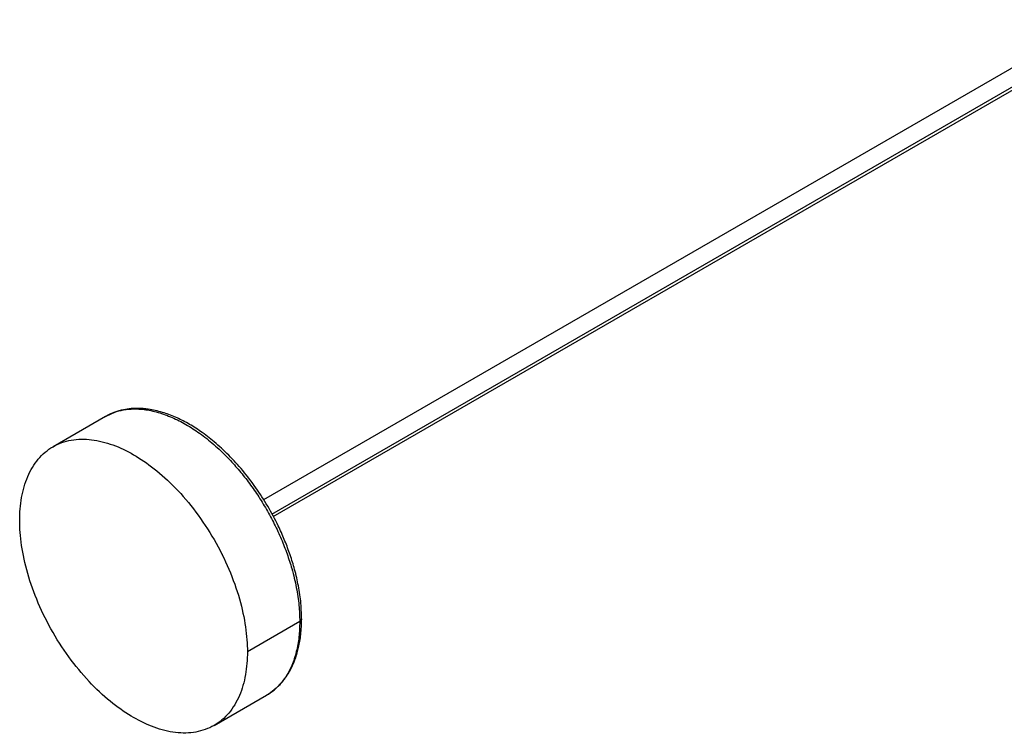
# Paper-space layout '_Isométrica' of a CAD drawing. Header units: millimetres. Extents: x -3005 to -2358, y 262 to 680.
# Tile 1 of 3: x -3005 to -2699, y 262 to 483. Entities that reach past the tile are written whole.
import ezdxf

# ---------------------------------------------------------------- set-up
doc = ezdxf.new("R2010")
doc.units = ezdxf.units.MM

psp = doc.layouts.new('_Isométrica')

# ---------------------------------------------------------------- linework, layer by layer
at = {"color": 7, "linetype": 'Continuous', "lineweight": 25}
for p, q in [((-2671.01, 483.37), (-2929.42, 334.19)), ((-2926.42, 328.99), (-2668.01, 478.17)), ((-2978.55, 360.1), (-2994.82, 350.71)), ((-2942.19, 316.99), (-2942.18, 317.35)), ((-2918.2, 296.39), (-2934.46, 287)), ((-2944.82, 264.1), (-2928.55, 273.5))]:
    psp.add_line(p, q, dxfattribs=at)
at = {"color": 8, "linetype": 'Continuous', "lineweight": 25}
psp.add_line((-2926.84, 329.77), (-2667.76, 479.33), dxfattribs=at)
at = {"color": 7, "linetype": 'Continuous', "lineweight": 25}
for points, knots in [([(-2917.61, 297.2), (-2917.67, 299.03), (-2917.78, 302.57), (-2918.65, 307.96), (-2919.84, 312.97), (-2921.3, 317.58), (-2922.96, 321.91), (-2925.15, 326.81), (-2928.05, 332.24), (-2931.76, 338.01), (-2935.84, 343.34), (-2940.18, 348.13), (-2944.59, 352.19), (-2948.84, 355.45), (-2952.88, 358), (-2956.86, 359.99), (-2960.99, 361.53), (-2964.32, 362.28), (-2966.84, 362.56), (-2968.61, 362.64), (-2970.69, 362.57), (-2973.12, 362.22), (-2975.85, 361.48), (-2977.61, 360.58), (-2978.55, 360.1)], [0, 0, 0, 0, 0.056044, 0.108364, 0.156005, 0.198248, 0.238187, 0.278151, 0.337728, 0.396449, 0.454867, 0.512818, 0.569419, 0.621383, 0.668255, 0.714737, 0.763484, 0.81739, 0.836785, 0.858276, 0.885186, 0.91776, 0.956051, 1, 1, 1, 1]), ([(-3005.17, 327.82), (-3005.17, 330.23), (-3004.99, 332.61), (-3004.18, 337.2), (-3003.55, 339.4), (-3001.83, 343.43), (-3000.73, 345.26), (-2998.09, 348.4), (-2996.54, 349.71), (-2993.09, 351.71), (-2991.18, 352.39), (-2987.14, 353.11), (-2985.01, 353.14), (-2980.65, 352.62), (-2978.44, 352.06), (-2974.06, 350.47), (-2971.9, 349.44), (-2967.73, 347.03), (-2965.57, 345.57), (-2961.19, 342.11), (-2958.98, 340.11), (-2954.63, 335.61), (-2952.49, 333.11), (-2948.45, 327.72), (-2946.54, 324.84), (-2943.09, 318.86), (-2941.54, 315.76), (-2938.9, 309.57), (-2937.8, 306.47), (-2936.08, 300.45), (-2935.46, 297.53), (-2934.65, 292.01), (-2934.46, 289.4), (-2934.46, 287)], [0, 0, 0, 0, 0.0625, 0.0625, 0.125, 0.125, 0.1875, 0.1875, 0.25, 0.25, 0.3125, 0.3125, 0.375, 0.375, 0.4375, 0.4375, 0.5, 0.5, 0.5625, 0.5625, 0.625, 0.625, 0.6875, 0.6875, 0.75, 0.75, 0.8125, 0.8125, 0.875, 0.875, 0.9375, 0.9375, 1, 1, 1, 1]), ([(-2934.46, 287), (-2934.46, 284.59), (-2934.65, 282.2), (-2935.46, 277.62), (-2936.08, 275.42), (-2937.8, 271.39), (-2938.9, 269.56), (-2941.54, 266.41), (-2943.09, 265.1), (-2946.54, 263.11), (-2948.45, 262.43), (-2952.49, 261.71), (-2954.63, 261.67), (-2958.98, 262.2), (-2961.19, 262.75), (-2965.57, 264.35), (-2967.73, 265.38), (-2971.9, 267.78), (-2974.06, 269.25), (-2978.44, 272.71), (-2980.65, 274.71), (-2985.01, 279.21), (-2987.14, 281.71), (-2991.18, 287.1), (-2993.09, 289.98), (-2996.54, 295.96), (-2998.09, 299.05), (-3000.73, 305.25), (-3001.83, 308.35), (-3003.55, 314.37), (-3004.18, 317.29), (-3004.99, 322.81), (-3005.17, 325.41), (-3005.17, 327.82)], [0, 0, 0, 0, 0.0625, 0.0625, 0.125, 0.125, 0.1875, 0.1875, 0.25, 0.25, 0.3125, 0.3125, 0.375, 0.375, 0.4375, 0.4375, 0.5, 0.5, 0.5625, 0.5625, 0.625, 0.625, 0.6875, 0.6875, 0.75, 0.75, 0.8125, 0.8125, 0.875, 0.875, 0.9375, 0.9375, 1, 1, 1, 1]), ([(-2928.55, 273.5), (-2927.75, 274.01), (-2926.23, 274.98), (-2924.37, 276.75), (-2922.93, 278.46), (-2921.86, 280.04), (-2921.06, 281.44), (-2920.25, 283.08), (-2919.36, 285.31), (-2918.46, 288.49), (-2917.76, 292.47), (-2917.66, 295.57), (-2917.61, 297.2)], [0, 0, 0, 0, 0.11877, 0.222712, 0.311688, 0.385797, 0.44528, 0.497201, 0.592971, 0.71031, 0.846993, 1, 1, 1, 1])]:
    psp.add_open_spline(points, degree=3, knots=knots, dxfattribs=at)
at = {"color": 8, "linetype": 'Continuous', "lineweight": 25}
for points, knots in [([(-2978.55, 360.1), (-2977.66, 360.55), (-2975.89, 361.46), (-2972.94, 362.21), (-2969.84, 362.52), (-2966.26, 362.33), (-2962.26, 361.51), (-2957.88, 359.92), (-2953.55, 357.72), (-2949.22, 354.92), (-2944.85, 351.46), (-2940.84, 347.65), (-2937.27, 343.72), (-2934.16, 339.83), (-2931.22, 335.66), (-2928.51, 331.26), (-2926.06, 326.71), (-2923.91, 322.08), (-2922.1, 317.44), (-2920.48, 312.38), (-2919.19, 307.01), (-2918.35, 301.47), (-2918.25, 298.06), (-2918.2, 296.39)], [0, 0, 0, 0, 0.043882, 0.087564, 0.130786, 0.173337, 0.228681, 0.282105, 0.33331, 0.384516, 0.43794, 0.493284, 0.535834, 0.579057, 0.622739, 0.666655, 0.710571, 0.754254, 0.797476, 0.840027, 0.89537, 0.948795, 1, 1, 1, 1]), ([(-2917.61, 297.2), (-2917.61, 297.04), (-2917.67, 296.89), (-2917.88, 296.61), (-2918.03, 296.48), (-2918.2, 296.39)], [0, 0, 0, 0, 0.5, 0.5, 1, 1, 1, 1]), ([(-2918.2, 296.39), (-2918.25, 294.77), (-2918.35, 291.48), (-2919.19, 286.91), (-2920.47, 283.02), (-2922.1, 279.84), (-2923.91, 277.29), (-2926.08, 275.18), (-2927.65, 273.92), (-2928.55, 273.5), (-2928.55, 273.5)], [0, 0, 0, 0, 0.1535945, 0.3138462, 0.4798533, 0.6074879, 0.7371378, 0.8681669, 0.9998966, 1, 1, 1, 1])]:
    psp.add_open_spline(points, degree=3, knots=knots, dxfattribs=at)

doc.saveas('drawing.dxf')
